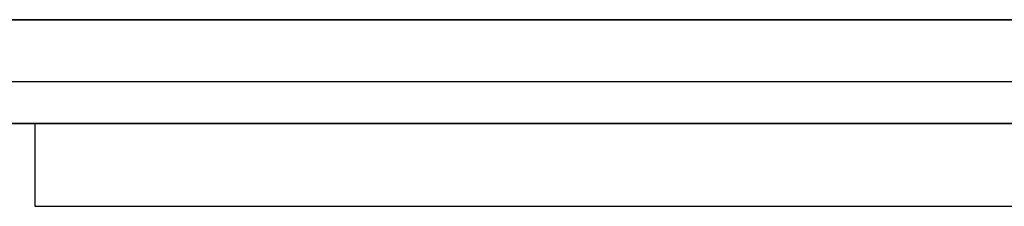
# Model space of a CAD drawing. Extents: x 1 to 115, y -55 to 55.
# Tile 62 of 86: x 62.69 to 86.39, y 50.5 to 55. Entities that reach past the tile are written whole.
import ezdxf

# ---------------------------------------------------------------- set-up
doc = ezdxf.new("R2010")
doc.units = 0
doc.header["$LTSCALE"] = 25.4
doc.layers.get('0').update_dxf_attribs({"linetype": 'CONTINUOUS'})

# ---------------------------------------------------------------- blocks, each defined once
blk = doc.blocks.new('NL2500025450_STL')
at = {"color": 0}
for p, q in [((110.55, 55, 213.81), (0.55, 55, 213.81)), ((0.55, 55, 243.81), (110.55, 55, 243.81)), ((0.55, 55, 243.81), (110.55, 55, 243.81)), ((110.55, 55, 213.81), (0.55, 55, 213.81)), ((0.55, 55, 93.81), (110.55, 55, 93.81)), ((110.55, 55, 43.81), (0.55, 55, 43.81)), ((0.55, 55, 93.81), (110.55, 55, 93.81)), ((110.55, 55, 43.81), (0.55, 55, 43.81)), ((109.05, 53.5, 43.81), (2.05, 53.5, 43.81)), ((109.05, 53.5, 92.81), (2.05, 53.5, 92.81)), ((109.05, 53.5, 43.81), (2.05, 53.5, 43.81)), ((109.05, 53.5, 92.81), (2.05, 53.5, 92.81)), ((3.05, 52.5, 45.61), (108.05, 52.5, 45.61)), ((3.05, 52.5, 45.61), (108.05, 52.5, 45.61)), ((63.05, 52.5, 43.81), (48.05, 52.5, 43.81)), ((63.05, 52.5, 43.81), (48.05, 52.5, 43.81)), ((93.05, 52.5, 40.81), (63.05, 52.5, 40.81)), ((63.05, 52.5, 40.81), (63.05, 52.5, 43.81)), ((63.05, 52.5, 43.81), (63.05, 50.5, 43.81)), ((63.05, 52.5, 40.81), (63.05, 50.5, 40.81)), ((63.05, 52.5, 43.81), (63.05, 50.5, 43.81)), ((63.05, 52.5, 40.81), (63.05, 52.5, 43.81)), ((63.05, 52.5, 40.81), (63.05, 50.5, 40.81)), ((93.05, 52.5, 40.81), (63.05, 52.5, 40.81)), ((63.05, 50.5, 43.81), (93.05, 50.5, 43.81)), ((63.05, 50.5, 40.81), (93.05, 50.5, 40.81)), ((63.05, 50.5, 43.81), (93.05, 50.5, 43.81)), ((63.05, 50.5, 43.81), (63.05, 50.5, 40.81)), ((63.05, 50.5, 43.81), (63.05, 50.5, 40.81)), ((63.05, 50.5, 40.81), (93.05, 50.5, 40.81))]:
    blk.add_line(p, q, dxfattribs=at)

msp = doc.modelspace()

# ---------------------------------------------------------------- block references
at = {"color": 0}
msp.add_blockref('NL2500025450_STL', (0, 0, 200), dxfattribs=at)

doc.saveas('drawing.dxf')
